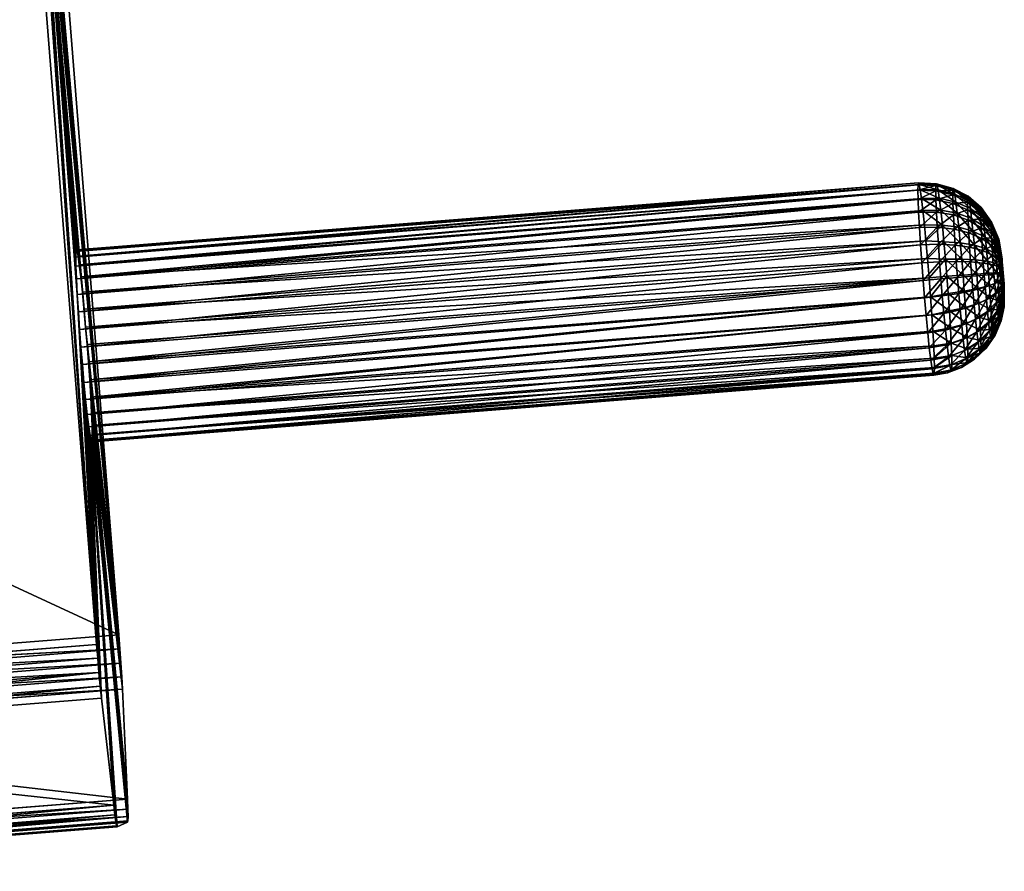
# Model space of a CAD drawing. Header units: centimetres. Extents: x -241 to 151, y -198 to 16.
# Tile 156 of 256: x -34.15 to -32.23, y 2.5 to 4.16. Entities that reach past the tile are written whole.
import ezdxf

# ---------------------------------------------------------------- set-up
doc = ezdxf.new("R2010")
doc.units = ezdxf.units.CM
doc.layers.add('963', color=7, linetype='Continuous', true_color=0xb89be5)

msp = doc.modelspace()

# ---------------------------------------------------------------- meshes
at = {"layer": '963', "color": 254, "true_color": 0xcad1ee}
mesh = msp.add_polyface(dxfattribs=at)
corners = [(-34.7036, 5.3705, -1.1136), (-35.1991, 4.1207, -1.1467), (-34.199, 5.4105, -1.0969), (-35.104, 3.4915, -2.5131), (-34.1555, 5.4292, -2.4561), (-33.9589, 2.9615, -2.4838), (-34.199, 5.4105, -1.0969), (-34.1464, 4.962, -1.6103), (-34.148, 4.9923, -1.6343), (-34.149, 5.0171, -1.6641), (-34.1443, 4.9282, -1.5932), (-34.1493, 5.0349, -1.6976), (-34.149, 5.0454, -1.7324), (-34.216, 5.7312, -1.3492), (-34.1481, 5.049, -1.7666), (-34.1958, 5.7852, -2.0901), (-34.1449, 5.0368, -1.8359), (-34.1468, 5.0464, -1.8008), (-34.1424, 5.0199, -1.8697), (-34.1395, 4.996, -1.9), (-34.1653, 5.5344, -2.411), (-34.1363, 4.9664, -1.9248), (-34.1555, 5.4292, -2.4561), (-34.1331, 4.933, -1.9426), (-34.13, 4.8983, -1.953), (-33.9589, 2.9615, -2.4838), (-34.1272, 4.8642, -1.9566), (-34.1246, 4.8301, -1.9538), (-34.1221, 4.7951, -1.9441), (-34.12, 4.7613, -1.9271), (-34.1184, 4.731, -1.903), (-34.1196, 4.6769, -1.7366), (-34.1183, 4.6743, -1.7708), (-34.1418, 4.8932, -1.5835), (-34.0024, 2.9427, -1.1246), (-34.1392, 4.8591, -1.5808), (-34.1364, 4.825, -1.5843), (-34.1333, 4.7903, -1.5948), (-34.1301, 4.7569, -1.6126), (-34.1269, 4.7273, -1.6373), (-34.124, 4.7034, -1.6676), (-34.1215, 4.6865, -1.7015), (-34.0384, 3.7005, -1.8509), (-34.036, 3.6836, -1.8847), (-34.0403, 3.7101, -1.8158), (-34.0417, 3.7127, -1.7816), (-34.0425, 3.7091, -1.7474), (-34.0429, 3.6986, -1.7126), (-34.0425, 3.6808, -1.6791), (-34.0416, 3.656, -1.6494), (-34.04, 3.6257, -1.6253)]
mesh.append_faces([[corners[k] for k in face] for face in [(0, 1, 2), (3, 4, 5), (6, 7, 8), (9, 6, 8), (6, 10, 7), (11, 6, 9), (12, 13, 11), (14, 15, 12), (16, 15, 17), (18, 15, 16), (19, 20, 18), (21, 22, 19), (23, 22, 21), (24, 22, 23), (24, 25, 22), (26, 25, 24), (27, 25, 26), (28, 25, 27), (29, 25, 28), (30, 25, 29), (31, 25, 32), (6, 33, 10), (34, 33, 6), (34, 35, 33), (34, 36, 35), (34, 37, 36), (34, 38, 37), (34, 39, 38), (34, 40, 39), (34, 41, 40), (41, 25, 31), (41, 42, 43), (41, 44, 42), (41, 45, 44), (41, 46, 45), (41, 47, 46), (41, 48, 47), (41, 49, 48), (41, 50, 49)]], dxfattribs={"color": 254})
mesh = msp.add_polyface(dxfattribs=at)
corners = [(-34.199, 5.4105, -1.0969), (-35.0984, 2.8558, -1.1609), (-34.0024, 2.9427, -1.1246), (-35.104, 3.4915, -2.5131), (-33.9589, 2.9615, -2.4838), (-35.0549, 2.8746, -2.5201), (-33.9568, 2.9342, -2.4816), (-35.0549, 2.8746, -2.5201), (-33.9589, 2.9615, -2.4838), (-35.0548, 2.8743, -2.5201), (-35.053, 2.8453, -2.5175), (-33.9548, 2.9063, -2.4739), (-35.0514, 2.8174, -2.5094), (-33.9532, 2.8793, -2.4603), (-34.0001, 2.9156, -1.1274), (-35.0963, 2.8266, -1.1641), (-33.9977, 2.8878, -1.1358), (-35.0983, 2.8556, -1.1609), (-34.0024, 2.9427, -1.1246), (-34.0354, 3.5569, -1.5986), (-34.0024, 2.9427, -1.1246), (-34.0328, 3.5227, -1.5958), (-34.0236, 3.4206, -1.6276), (-34.0205, 3.391, -1.6523), (-34.0176, 3.3671, -1.6826), (-34.0269, 3.4539, -1.6098), (-34.0151, 3.3501, -1.7165), (-34.0001, 2.9156, -1.1274), (-33.9977, 2.8878, -1.1358), (-33.9951, 2.8613, -1.15), (-33.9926, 2.8376, -1.1697), (-33.9689, 2.6291, -1.3841), (-34.0132, 3.3406, -1.7516), (-33.9666, 2.61, -1.4083), (-33.9417, 2.5955, -2.1259), (-34.0118, 3.3379, -1.7858), (-34.011, 3.3415, -1.82), (-34.0107, 3.3521, -1.8548), (-34.011, 3.3699, -1.8883), (-33.9519, 2.8551, -2.4411), (-34.012, 3.3947, -1.918), (-33.9589, 2.9615, -2.4838), (-33.9568, 2.9342, -2.4816), (-34.03, 3.4887, -1.5993), (-34.0136, 3.425, -1.9421), (-34.0157, 3.4588, -1.9592), (-34.0181, 3.4938, -1.9688), (-34.0208, 3.5279, -1.9716), (-34.0236, 3.562, -1.9681), (-34.1215, 4.6865, -1.7015), (-34.04, 3.6257, -1.6253), (-34.0378, 3.5919, -1.6082)]
mesh.append_faces([[corners[k] for k in face] for face in [(0, 1, 2), (3, 4, 5), (6, 7, 8), (6, 9, 7), (6, 10, 9), (11, 10, 6), (11, 12, 10), (13, 12, 11), (14, 15, 16), (14, 17, 15), (18, 17, 14), (19, 20, 21), (22, 20, 23), (20, 24, 23), (25, 20, 22), (20, 26, 24), (27, 26, 20), (28, 26, 27), (29, 26, 28), (30, 26, 29), (31, 26, 30), (31, 32, 26), (33, 32, 31), (34, 35, 32), (34, 36, 35), (34, 37, 36), (34, 38, 37), (39, 40, 38), (41, 40, 42), (43, 20, 25), (41, 44, 40), (41, 45, 44), (41, 46, 45), (41, 47, 46), (21, 20, 43), (41, 48, 47), (49, 48, 41), (20, 50, 49), (20, 51, 50), (20, 19, 51)]], dxfattribs={"color": 254})
mesh = msp.add_polyface(dxfattribs=at)
corners = [(-32.4743, 4.8046, -1.7164), (-34.1196, 4.6769, -1.7366), (-34.1183, 4.6743, -1.7708), (-32.4757, 4.8073, -1.6822), (-34.1215, 4.6865, -1.7015), (-34.149, 5.0454, -1.7324), (-32.505, 5.1758, -1.678), (-34.1481, 5.049, -1.7666), (-34.1493, 5.0349, -1.6976), (-34.149, 5.0171, -1.6641), (-32.5054, 5.1653, -1.6432), (-34.148, 4.9923, -1.6343), (-32.5051, 5.1474, -1.6097), (-34.1464, 4.962, -1.6103), (-32.5041, 5.1227, -1.5799), (-34.1443, 4.9282, -1.5932), (-32.5025, 5.0924, -1.5559), (-34.1418, 4.8932, -1.5835), (-32.5004, 5.0586, -1.5388), (-34.1392, 4.8591, -1.5808), (-32.4979, 5.0235, -1.5291), (-34.1364, 4.825, -1.5843), (-32.4953, 4.9894, -1.5264), (-34.1333, 4.7903, -1.5948), (-32.4925, 4.9553, -1.5299), (-34.1301, 4.7569, -1.6126), (-32.4894, 4.9206, -1.5404), (-34.1269, 4.7273, -1.6373), (-32.4861, 4.8873, -1.5582), (-34.124, 4.7034, -1.6676), (-32.483, 4.8577, -1.5829), (-32.4801, 4.8337, -1.6132), (-34.1174, 4.6779, -1.8049), (-32.4743, 4.8046, -1.7164), (-34.1183, 4.6743, -1.7708), (-32.5029, 5.1767, -1.7464), (-34.1468, 5.0464, -1.8008), (-34.1481, 5.049, -1.7666), (-32.5009, 5.1672, -1.7815), (-34.1449, 5.0368, -1.8359), (-32.4985, 5.1503, -1.8153), (-34.1424, 5.0199, -1.8697), (-32.4956, 5.1263, -1.8456), (-34.1395, 4.996, -1.9), (-32.4924, 5.0967, -1.8704), (-34.1363, 4.9664, -1.9248), (-32.4892, 5.0634, -1.8882), (-34.1331, 4.933, -1.9426), (-32.4861, 5.0286, -1.8986), (-34.13, 4.8983, -1.953), (-32.4833, 4.9946, -1.9022), (-34.1272, 4.8642, -1.9566), (-32.4806, 4.9604, -1.8994), (-34.1246, 4.8301, -1.9538), (-32.4782, 4.9254, -1.8897), (-34.1221, 4.7951, -1.9441), (-32.4761, 4.8916, -1.8727), (-34.12, 4.7613, -1.9271), (-32.4745, 4.8613, -1.8486), (-34.1184, 4.731, -1.903), (-32.4735, 4.8366, -1.8188), (-34.1174, 4.7062, -1.8733), (-32.4735, 4.8082, -1.7505), (-34.1171, 4.6884, -1.8398), (-34.1174, 4.7062, -1.8733), (-33.9589, 2.9615, -2.4838), (-34.1184, 4.731, -1.903), (-34.1171, 4.6884, -1.8398), (-34.1174, 4.6779, -1.8049), (-34.1183, 4.6743, -1.7708), (-34.1215, 4.6865, -1.7015), (-34.0267, 3.5967, -1.9576), (-34.0236, 3.562, -1.9681), (-34.0299, 3.63, -1.9398), (-34.0331, 3.6597, -1.9151), (-34.036, 3.6836, -1.8847)]
mesh.append_faces([[corners[k] for k in face] for face in [(0, 1, 2), (3, 4, 1), (5, 6, 7), (8, 6, 5), (9, 10, 8), (11, 12, 9), (13, 14, 11), (15, 16, 13), (17, 18, 15), (19, 20, 17), (21, 22, 19), (23, 24, 21), (25, 26, 23), (27, 28, 25), (29, 30, 27), (4, 31, 29), (32, 33, 34), (35, 36, 37), (38, 39, 36), (40, 41, 39), (42, 43, 41), (44, 45, 43), (46, 47, 45), (48, 49, 47), (50, 51, 49), (52, 53, 51), (54, 55, 53), (56, 57, 55), (58, 59, 57), (60, 61, 59), (62, 32, 63), (64, 65, 66), (67, 65, 64), (68, 65, 67), (69, 65, 68), (70, 71, 72), (70, 73, 71), (70, 74, 73), (70, 75, 74)]], dxfattribs={"color": 254})
mesh = msp.add_polyface(dxfattribs=at)
corners = [(-35.29, 2.8954, -2.4925), (-35.0549, 2.8746, -2.5201), (-35.0548, 2.8743, -2.5201), (-35.104, 3.4915, -2.5131), (-35.7302, 3.4922, -2.473), (-35.5215, 2.9335, -2.4641), (-35.751, 2.9834, -2.4352), (-35.4227, 3.4749, -2.4936), (-35.4751, 4.1138, -2.4934), (-35.0984, 2.8558, -1.1609), (-35.2534, 2.8626, -1.1842), (-35.0983, 2.8556, -1.1609), (-35.1991, 4.1207, -1.1467), (-35.3059, 3.4936, -1.1729), (-35.5912, 4.126, -1.1926), (-35.4077, 2.8777, -1.2077), (-35.5154, 4.1289, -1.1834), (-35.5606, 2.8994, -1.2313), (-35.6672, 4.1214, -1.2019), (-35.7422, 4.1153, -1.2112), (-35.7603, 3.4845, -1.2318), (-35.0514, 2.8174, -2.5094), (-35.3571, 2.8775, -2.4809), (-35.053, 2.8453, -2.5175), (-35.3605, 2.8514, -2.4719), (-35.29, 2.8954, -2.4925), (-35.0548, 2.8743, -2.5201), (-35.6735, 2.8745, -2.405), (-35.683, 2.8944, -2.4179), (-35.3629, 2.8273, -2.4583), (-35.5215, 2.9335, -2.4641), (-35.6743, 2.94, -2.4406), (-35.751, 2.9834, -2.4352), (-35.6791, 2.9163, -2.4312), (-35.2534, 2.8626, -1.1842), (-35.0963, 2.8266, -1.1641), (-35.0983, 2.8556, -1.1609), (-35.4077, 2.8777, -1.2077), (-35.3958, 2.8488, -1.2097), (-35.7086, 2.9, -1.2582), (-35.5606, 2.8994, -1.2313), (-35.7126, 2.9264, -1.2549), (-35.7122, 2.8759, -1.2672), (-35.3978, 2.8224, -1.2189), (-35.7148, 2.8536, -1.2801), (-35.0983, 2.8556, -1.1609), (-34.0024, 2.9427, -1.1246), (-35.0984, 2.8558, -1.1609)]
mesh.append_faces([[corners[k] for k in face] for face in [(0, 1, 2), (0, 3, 1), (4, 5, 6), (7, 5, 4), (7, 0, 5), (7, 3, 0), (8, 3, 7), (4, 8, 7), (9, 10, 11), (12, 10, 9), (13, 10, 12), (14, 15, 16), (13, 16, 15), (10, 13, 15), (15, 14, 17), (14, 18, 17), (18, 19, 17), (19, 20, 17), (21, 22, 23), (21, 24, 22), (23, 25, 26), (27, 28, 29), (22, 25, 23), (22, 30, 25), (31, 30, 22), (31, 32, 30), (29, 33, 24), (33, 29, 28), (24, 31, 22), (31, 24, 33), (34, 35, 36), (37, 35, 34), (37, 38, 35), (37, 39, 38), (40, 39, 37), (41, 39, 40), (38, 42, 43), (42, 38, 39), (44, 43, 42), (45, 46, 47)]], dxfattribs={"color": 254})
mesh = msp.add_polyface(dxfattribs=at)
corners = [(-33.9417, 2.5955, -2.1259), (-34.0132, 3.3406, -1.7516), (-33.9621, 2.5868, -1.4906), (-33.941, 2.5984, -2.1532), (-34.011, 3.3699, -1.8883), (-33.9408, 2.6068, -2.181), (-33.941, 2.621, -2.2077), (-33.9418, 2.6408, -2.2315), (-33.9519, 2.8551, -2.4411), (-33.9532, 2.8793, -2.4603), (-34.012, 3.3947, -1.918), (-33.9548, 2.9063, -2.4739), (-33.9568, 2.9342, -2.4816), (-34.0425, 3.7091, -1.7474), (-32.3977, 3.8431, -1.7272), (-34.0417, 3.7127, -1.7816), (-32.3679, 3.4683, -1.7314), (-34.0132, 3.3406, -1.7516), (-34.0118, 3.3379, -1.7858), (-32.3712, 3.4805, -1.6621), (-34.0151, 3.3501, -1.7165), (-32.3736, 3.4974, -1.6282), (-34.0176, 3.3671, -1.6826), (-32.3765, 3.5213, -1.5979), (-34.0205, 3.391, -1.6523), (-32.3797, 3.551, -1.5732), (-34.0236, 3.4206, -1.6276), (-32.3829, 3.5843, -1.5554), (-34.0269, 3.4539, -1.6098), (-32.386, 3.619, -1.5449), (-34.03, 3.4887, -1.5993), (-32.3888, 3.6531, -1.5414), (-34.0328, 3.5227, -1.5958), (-32.3914, 3.6872, -1.5442), (-34.0354, 3.5569, -1.5986), (-32.3939, 3.7222, -1.5538), (-34.0378, 3.5919, -1.6082), (-32.396, 3.7561, -1.5709), (-34.04, 3.6257, -1.6253), (-32.3976, 3.7864, -1.5949), (-34.0416, 3.656, -1.6494), (-32.3986, 3.8111, -1.6247), (-34.0425, 3.6808, -1.6791), (-32.3989, 3.829, -1.6582), (-34.0429, 3.6986, -1.7126), (-32.3986, 3.8395, -1.693), (-32.3977, 3.8431, -1.7272), (-34.0403, 3.7101, -1.8158), (-34.0417, 3.7127, -1.7816), (-34.011, 3.3415, -1.82), (-32.3679, 3.4683, -1.7314), (-34.0118, 3.3379, -1.7858), (-34.012, 3.3947, -1.918), (-32.3671, 3.5015, -1.8357), (-34.011, 3.3699, -1.8883), (-34.0136, 3.425, -1.9421), (-32.368, 3.5256, -1.8642), (-34.0157, 3.4588, -1.9592), (-32.3715, 3.5857, -1.9034), (-34.0181, 3.4938, -1.9688), (-32.374, 3.6209, -1.9138), (-34.0208, 3.5279, -1.9716), (-32.3768, 3.6583, -1.9172), (-34.0236, 3.562, -1.9681), (-34.0267, 3.5967, -1.9576), (-32.3799, 3.6955, -1.913), (-34.0299, 3.63, -1.9398), (-32.383, 3.7305, -1.9018), (-34.0331, 3.6597, -1.9151), (-32.3861, 3.7616, -1.8846), (-34.036, 3.6836, -1.8847), (-32.3919, 3.8128, -1.8322), (-34.0384, 3.7005, -1.8509), (-32.3943, 3.83, -1.7987), (-32.3963, 3.8401, -1.763)]
mesh.append_faces([[corners[k] for k in face] for face in [(0, 1, 2), (3, 4, 0), (5, 4, 3), (6, 4, 5), (7, 4, 6), (8, 4, 7), (9, 10, 8), (11, 10, 9), (12, 10, 11), (13, 14, 15), (16, 17, 18), (19, 20, 17), (21, 22, 20), (23, 24, 22), (25, 26, 24), (27, 28, 26), (29, 30, 28), (31, 32, 30), (33, 34, 32), (35, 36, 34), (37, 38, 36), (39, 40, 38), (41, 42, 40), (43, 44, 42), (45, 13, 44), (46, 47, 48), (49, 50, 51), (52, 53, 54), (55, 56, 52), (57, 58, 55), (59, 60, 57), (61, 62, 59), (63, 62, 61), (64, 65, 63), (66, 67, 64), (68, 69, 66), (70, 71, 68), (72, 73, 70), (47, 74, 72)]], dxfattribs={"color": 254})
mesh = msp.add_polyface(dxfattribs=at)
corners = [(-32.3986, 3.8395, -1.693), (-32.3627, 3.8417, -1.7261), (-32.3977, 3.8431, -1.7272), (-32.3626, 3.7863, -1.5967), (-32.3976, 3.7864, -1.5949), (-32.396, 3.7561, -1.5709), (-32.3635, 3.8105, -1.6258), (-32.3986, 3.8111, -1.6247), (-32.3638, 3.8279, -1.6586), (-32.3989, 3.829, -1.6582), (-32.3635, 3.8382, -1.6927), (-32.3692, 3.4709, -1.6972), (-34.0132, 3.3406, -1.7516), (-32.3679, 3.4683, -1.7314), (-32.3712, 3.4805, -1.6621), (-32.3736, 3.4974, -1.6282), (-34.0151, 3.3501, -1.7165), (-32.3765, 3.5213, -1.5979), (-34.0176, 3.3671, -1.6826), (-32.3797, 3.551, -1.5732), (-34.0205, 3.391, -1.6523), (-32.3829, 3.5843, -1.5554), (-34.0236, 3.4206, -1.6276), (-32.386, 3.619, -1.5449), (-34.0269, 3.4539, -1.6098), (-32.3888, 3.6531, -1.5414), (-34.03, 3.4887, -1.5993), (-32.3914, 3.6872, -1.5442), (-34.0328, 3.5227, -1.5958), (-32.3939, 3.7222, -1.5538), (-34.0354, 3.5569, -1.5986), (-32.396, 3.7561, -1.5709), (-34.0378, 3.5919, -1.6082), (-32.3976, 3.7864, -1.5949), (-34.04, 3.6257, -1.6253), (-32.3986, 3.8111, -1.6247), (-34.0416, 3.656, -1.6494), (-32.3989, 3.829, -1.6582), (-34.0425, 3.6808, -1.6791), (-32.3986, 3.8395, -1.693), (-34.0429, 3.6986, -1.7126), (-32.3977, 3.8431, -1.7272), (-34.0425, 3.7091, -1.7474), (-34.011, 3.3415, -1.82), (-32.367, 3.4722, -1.7672), (-32.3679, 3.4683, -1.7314), (-34.0107, 3.3521, -1.8548), (-32.3667, 3.4833, -1.8026), (-34.011, 3.3699, -1.8883), (-32.3671, 3.5015, -1.8357), (-34.012, 3.3947, -1.918), (-32.368, 3.5256, -1.8642), (-34.0136, 3.425, -1.9421), (-32.3695, 3.5541, -1.8869), (-32.3715, 3.5857, -1.9034), (-34.0157, 3.4588, -1.9592), (-32.374, 3.6209, -1.9138), (-34.0181, 3.4938, -1.9688), (-32.3768, 3.6583, -1.9172), (-34.0236, 3.562, -1.9681), (-32.3799, 3.6955, -1.913), (-34.0267, 3.5967, -1.9576), (-32.383, 3.7305, -1.9018), (-34.0299, 3.63, -1.9398), (-32.3861, 3.7616, -1.8846), (-34.0331, 3.6597, -1.9151), (-32.3891, 3.7894, -1.8613), (-32.3919, 3.8128, -1.8322), (-34.036, 3.6836, -1.8847), (-32.3943, 3.83, -1.7987), (-34.0384, 3.7005, -1.8509), (-32.3963, 3.8401, -1.763), (-34.0403, 3.7101, -1.8158), (-32.3977, 3.8431, -1.7272), (-32.3627, 3.8417, -1.7261), (-32.3963, 3.8401, -1.763), (-32.3977, 3.8431, -1.7272)]
mesh.append_faces([[corners[k] for k in face] for face in [(0, 1, 2), (3, 4, 5), (6, 7, 4), (8, 9, 7), (10, 0, 9), (11, 12, 13), (14, 12, 11), (15, 16, 14), (17, 18, 15), (19, 20, 17), (21, 22, 19), (23, 24, 21), (25, 26, 23), (27, 28, 25), (29, 30, 27), (31, 32, 29), (33, 34, 31), (35, 36, 33), (37, 38, 35), (39, 40, 37), (41, 42, 39), (43, 44, 45), (46, 44, 43), (46, 47, 44), (48, 47, 46), (48, 49, 47), (50, 51, 49), (52, 53, 51), (52, 54, 53), (55, 56, 54), (57, 58, 56), (59, 60, 58), (61, 62, 60), (63, 64, 62), (65, 66, 64), (65, 67, 66), (68, 69, 67), (70, 71, 69), (72, 73, 71), (74, 75, 76)]], dxfattribs={"color": 254})
mesh = msp.add_polyface(dxfattribs=at)
corners = [(-32.3635, 3.8105, -1.6258), (-32.3976, 3.7864, -1.5949), (-32.3626, 3.7863, -1.5967), (-32.3638, 3.8279, -1.6586), (-32.3986, 3.8111, -1.6247), (-32.3635, 3.8382, -1.6927), (-32.3989, 3.829, -1.6582), (-32.3627, 3.8417, -1.7261), (-32.3986, 3.8395, -1.693), (-32.3305, 3.8293, -1.6939), (-32.3298, 3.8326, -1.7251), (-32.3017, 3.8142, -1.6964), (-32.301, 3.8172, -1.7244), (-32.3305, 3.8033, -1.6313), (-32.3308, 3.8197, -1.6619), (-32.3296, 3.7807, -1.604), (-32.3017, 3.7909, -1.6402), (-32.3019, 3.8056, -1.6677), (-32.3285, 3.8302, -1.7565), (-32.301, 3.8172, -1.7244), (-32.2999, 3.815, -1.7526), (-32.3298, 3.8326, -1.7251), (-32.3614, 3.8391, -1.7596), (-32.3627, 3.8417, -1.7261), (-32.3963, 3.8401, -1.763), (-32.3595, 3.8298, -1.7939), (-32.3943, 3.83, -1.7987), (-32.3571, 3.8132, -1.827), (-32.3919, 3.8128, -1.8322), (-32.3542, 3.7898, -1.8566), (-32.3891, 3.7894, -1.8613), (-32.3268, 3.8214, -1.7886), (-32.2983, 3.8071, -1.7814), (-32.3245, 3.8059, -1.8196), (-32.3219, 3.784, -1.8474), (-32.2963, 3.7932, -1.8092), (-32.2939, 3.7736, -1.8341)]
mesh.append_faces([[corners[k] for k in face] for face in [(0, 1, 2), (3, 4, 0), (5, 6, 3), (5, 7, 8), (9, 7, 5), (9, 10, 7), (11, 10, 9), (11, 12, 10), (2, 13, 0), (0, 14, 3), (14, 0, 13), (15, 16, 13), (13, 17, 14), (17, 13, 16), (3, 9, 5), (9, 3, 14), (14, 11, 9), (11, 14, 17), (18, 19, 20), (18, 21, 19), (22, 21, 18), (22, 23, 21), (22, 24, 23), (25, 24, 22), (25, 26, 24), (27, 26, 25), (27, 28, 26), (29, 28, 27), (29, 30, 28), (22, 31, 25), (31, 22, 18), (18, 32, 31), (32, 18, 20), (25, 33, 27), (33, 25, 31), (27, 34, 29), (34, 27, 33), (31, 35, 33), (35, 31, 32), (36, 33, 35)]], dxfattribs={"color": 254})
mesh = msp.add_polyface(dxfattribs=at)
corners = [(-32.3017, 3.8142, -1.6964), (-32.2755, 3.7951, -1.7239), (-32.301, 3.8172, -1.7244), (-32.2761, 3.7926, -1.7002), (-32.2555, 3.7649, -1.7054), (-32.2551, 3.7668, -1.7237), (-32.2419, 3.733, -1.7115), (-32.2996, 3.7456, -1.596), (-32.2755, 3.7557, -1.6321), (-32.3009, 3.7705, -1.6158), (-32.2761, 3.7729, -1.6528), (-32.3017, 3.7909, -1.6402), (-32.2763, 3.7853, -1.676), (-32.3019, 3.8056, -1.6677), (-32.2555, 3.7497, -1.6688), (-32.255, 3.7364, -1.6528), (-32.2557, 3.7593, -1.6867), (-32.242, 3.7293, -1.699), (-32.2755, 3.7951, -1.7239), (-32.2999, 3.815, -1.7526), (-32.301, 3.8172, -1.7244), (-32.2543, 3.7654, -1.742), (-32.2551, 3.7668, -1.7237), (-32.2416, 3.7343, -1.7237), (-32.2746, 3.7932, -1.7477), (-32.2733, 3.7866, -1.772), (-32.2983, 3.8071, -1.7814), (-32.2716, 3.7749, -1.7955), (-32.2963, 3.7932, -1.8092), (-32.2696, 3.7583, -1.8166), (-32.2939, 3.7736, -1.8341), (-32.2533, 3.7603, -1.7608), (-32.2404, 3.7299, -1.7485), (-32.252, 3.7512, -1.7789), (-32.2504, 3.7384, -1.7952), (-32.2674, 3.7377, -1.8338), (-32.2913, 3.7492, -1.8545)]
mesh.append_faces([[corners[k] for k in face] for face in [(0, 1, 2), (3, 1, 0), (4, 1, 3), (4, 5, 1), (6, 5, 4), (7, 8, 9), (9, 10, 11), (10, 9, 8), (11, 12, 13), (12, 11, 10), (13, 3, 0), (3, 13, 12), (8, 14, 10), (14, 8, 15), (10, 16, 12), (16, 10, 14), (14, 17, 16), (12, 4, 3), (4, 12, 16), (16, 6, 4), (18, 19, 20), (21, 22, 23), (24, 22, 21), (24, 18, 22), (19, 18, 24), (19, 25, 26), (25, 19, 24), (26, 27, 28), (27, 26, 25), (28, 29, 30), (29, 28, 27), (24, 31, 25), (31, 24, 21), (21, 32, 31), (25, 33, 27), (33, 25, 31), (27, 34, 29), (34, 27, 33), (30, 35, 36), (35, 30, 29)]], dxfattribs={"color": 254})
mesh = msp.add_polyface(dxfattribs=at)
corners = [(-32.3589, 3.7235, -1.5565), (-32.3914, 3.6872, -1.5442), (-32.3565, 3.6893, -1.5471), (-32.3939, 3.7222, -1.5538), (-32.361, 3.7566, -1.5732), (-32.396, 3.7561, -1.5709), (-32.3626, 3.7863, -1.5967), (-32.3262, 3.7219, -1.5663), (-32.324, 3.6899, -1.5575), (-32.3216, 3.6586, -1.555), (-32.2958, 3.6891, -1.574), (-32.2978, 3.7179, -1.582), (-32.3282, 3.7529, -1.582), (-32.3296, 3.7807, -1.604), (-32.2996, 3.7456, -1.596), (-32.3009, 3.7705, -1.6158), (-32.3305, 3.8033, -1.6313), (-32.3017, 3.7909, -1.6402), (-32.3511, 3.7609, -1.8808), (-32.3891, 3.7894, -1.8613), (-32.3542, 3.7898, -1.8566), (-32.3861, 3.7616, -1.8846), (-32.383, 3.7305, -1.9018), (-32.348, 3.7283, -1.8983), (-32.3799, 3.6955, -1.913), (-32.345, 3.6943, -1.9085), (-32.3768, 3.6583, -1.9172), (-32.3245, 3.8059, -1.8196), (-32.2939, 3.7736, -1.8341), (-32.3219, 3.784, -1.8474), (-32.319, 3.7569, -1.8701), (-32.316, 3.7264, -1.8864), (-32.2913, 3.7492, -1.8545), (-32.2886, 3.7218, -1.8691), (-32.3132, 3.6945, -1.896), (-32.3106, 3.6633, -1.8992), (-32.2861, 3.6933, -1.8777)]
mesh.append_faces([[corners[k] for k in face] for face in [(0, 1, 2), (0, 3, 1), (4, 3, 0), (4, 5, 3), (6, 5, 4), (2, 7, 0), (7, 2, 8), (9, 10, 8), (8, 11, 7), (11, 8, 10), (0, 12, 4), (12, 0, 7), (4, 13, 6), (13, 4, 12), (7, 14, 12), (14, 7, 11), (12, 15, 13), (15, 12, 14), (16, 6, 13), (17, 13, 15), (18, 19, 20), (18, 21, 19), (18, 22, 21), (23, 22, 18), (23, 24, 22), (25, 24, 23), (25, 26, 24), (27, 28, 29), (20, 30, 18), (30, 20, 29), (18, 31, 23), (31, 18, 30), (29, 32, 30), (32, 29, 28), (30, 33, 31), (23, 34, 25), (34, 23, 31), (35, 25, 34), (31, 36, 34)]], dxfattribs={"color": 254})
mesh = msp.add_polyface(dxfattribs=at)
corners = [(-32.2551, 3.7668, -1.7237), (-32.2419, 3.733, -1.7115), (-32.2416, 3.7343, -1.7237), (-32.2364, 3.7054, -1.7239), (-32.2366, 3.7047, -1.717), (-32.2366, 3.7026, -1.71), (-32.242, 3.7293, -1.699), (-32.2419, 3.7229, -1.687), (-32.2366, 3.6989, -1.7032), (-32.2978, 3.7179, -1.582), (-32.2743, 3.7347, -1.6154), (-32.2996, 3.7456, -1.596), (-32.2729, 3.7112, -1.6036), (-32.2755, 3.7557, -1.6321), (-32.2541, 3.7202, -1.6399), (-32.255, 3.7364, -1.6528), (-32.2415, 3.714, -1.6764), (-32.2555, 3.7497, -1.6688), (-32.2557, 3.7593, -1.6867), (-32.2395, 3.7239, -1.7606), (-32.2352, 3.6993, -1.7451), (-32.2385, 3.7153, -1.7714), (-32.2404, 3.7299, -1.7485), (-32.2357, 3.7028, -1.7384), (-32.2361, 3.7048, -1.7312), (-32.2411, 3.7334, -1.7359), (-32.2364, 3.7054, -1.7239), (-32.2416, 3.7343, -1.7237), (-32.2543, 3.7654, -1.742), (-32.2533, 3.7603, -1.7608), (-32.252, 3.7512, -1.7789), (-32.2504, 3.7384, -1.7952), (-32.2886, 3.7218, -1.8691), (-32.319, 3.7569, -1.8701), (-32.2913, 3.7492, -1.8545), (-32.2651, 3.7146, -1.8461), (-32.2674, 3.7377, -1.8338), (-32.2861, 3.6933, -1.8777), (-32.316, 3.7264, -1.8864), (-32.2696, 3.7583, -1.8166), (-32.2487, 3.7225, -1.8084), (-32.2374, 3.7047, -1.7803), (-32.247, 3.7047, -1.818)]
mesh.append_faces([[corners[k] for k in face] for face in [(0, 1, 2), (1, 3, 2), (1, 4, 3), (1, 5, 4), (6, 5, 1), (7, 8, 6), (9, 10, 11), (10, 9, 12), (13, 11, 10), (12, 14, 10), (10, 15, 13), (15, 10, 14), (14, 16, 15), (15, 7, 17), (7, 15, 16), (6, 17, 7), (1, 18, 6), (19, 20, 21), (22, 23, 19), (22, 24, 23), (25, 24, 22), (25, 26, 24), (25, 27, 26), (28, 27, 25), (22, 28, 25), (29, 19, 30), (19, 29, 22), (30, 21, 31), (21, 30, 19), (32, 33, 34), (34, 35, 32), (35, 34, 36), (37, 38, 32), (39, 40, 36), (40, 39, 31), (31, 41, 40), (41, 31, 21), (36, 42, 35), (42, 36, 40)]], dxfattribs={"color": 254})
mesh = msp.add_polyface(dxfattribs=at)
corners = [(-32.242, 3.7293, -1.699), (-32.2366, 3.6989, -1.7032), (-32.2366, 3.7026, -1.71), (-32.2419, 3.7229, -1.687), (-32.2364, 3.6939, -1.6972), (-32.2415, 3.714, -1.6764), (-32.241, 3.7032, -1.6678), (-32.236, 3.6878, -1.6923), (-32.2402, 3.6911, -1.6617), (-32.2356, 3.681, -1.6889), (-32.2488, 3.6468, -1.626), (-32.2384, 3.6664, -1.6573), (-32.2503, 3.6651, -1.6241), (-32.2936, 3.661, -1.5717), (-32.2712, 3.6869, -1.5969), (-32.2958, 3.6891, -1.574), (-32.2694, 3.6632, -1.595), (-32.2729, 3.7112, -1.6036), (-32.2978, 3.7179, -1.582), (-32.2517, 3.6833, -1.6256), (-32.2393, 3.6786, -1.6582), (-32.253, 3.7021, -1.6308), (-32.2541, 3.7202, -1.6399), (-32.2886, 3.7218, -1.8691), (-32.263, 3.6904, -1.8534), (-32.2861, 3.6933, -1.8777), (-32.2651, 3.7146, -1.8461), (-32.2838, 3.6653, -1.8806), (-32.3132, 3.6945, -1.896), (-32.261, 3.6668, -1.8558), (-32.2487, 3.7225, -1.8084), (-32.2362, 3.6928, -1.7866), (-32.247, 3.7047, -1.818), (-32.2374, 3.7047, -1.7803), (-32.2453, 3.6861, -1.8236), (-32.2351, 3.6804, -1.7904), (-32.2438, 3.6678, -1.8255), (-32.2341, 3.6682, -1.7916), (-32.2592, 3.6431, -1.8539), (-32.2424, 3.6495, -1.824), (-32.2332, 3.656, -1.7906)]
mesh.append_faces([[corners[k] for k in face] for face in [(0, 1, 2), (3, 4, 1), (5, 4, 3), (6, 7, 5), (8, 9, 6), (10, 11, 12), (13, 14, 15), (14, 13, 16), (15, 17, 18), (17, 15, 14), (16, 19, 14), (19, 16, 12), (12, 20, 19), (20, 12, 11), (14, 21, 17), (21, 14, 19), (19, 8, 21), (8, 19, 20), (22, 17, 21), (21, 6, 22), (6, 21, 8), (5, 22, 6), (23, 24, 25), (24, 23, 26), (27, 28, 25), (25, 29, 27), (29, 25, 24), (30, 31, 32), (31, 30, 33), (26, 34, 24), (34, 26, 32), (32, 35, 34), (35, 32, 31), (24, 36, 29), (36, 24, 34), (34, 37, 36), (38, 27, 29), (39, 29, 36), (36, 40, 39)]], dxfattribs={"color": 254})
mesh = msp.add_polyface(dxfattribs=at)
corners = [(-32.2415, 3.714, -1.6764), (-32.236, 3.6878, -1.6923), (-32.2364, 3.6939, -1.6972), (-32.241, 3.7032, -1.6678), (-32.2356, 3.681, -1.6889), (-32.2402, 3.6911, -1.6617), (-32.2351, 3.6739, -1.6869), (-32.2393, 3.6786, -1.6582), (-32.2346, 3.667, -1.6864), (-32.2384, 3.6664, -1.6573), (-32.234, 3.6601, -1.6871), (-32.2374, 3.6542, -1.6585), (-32.2334, 3.6531, -1.6892), (-32.2346, 3.667, -1.6864), (-32.234, 3.6601, -1.6871), (-32.2322, 3.668, -1.7623), (-32.2316, 3.6605, -1.7616), (-32.2328, 3.6756, -1.7615), (-32.2334, 3.6826, -1.7592), (-32.234, 3.6889, -1.7557), (-32.2346, 3.6946, -1.751), (-32.2352, 3.6993, -1.7451), (-32.2357, 3.7028, -1.7384), (-32.2361, 3.7048, -1.7312), (-32.2364, 3.7054, -1.7239), (-32.2366, 3.7047, -1.717), (-32.2366, 3.7026, -1.71), (-32.2366, 3.6989, -1.7032), (-32.2364, 3.6939, -1.6972), (-32.236, 3.6878, -1.6923), (-32.2356, 3.681, -1.6889), (-32.2351, 3.6739, -1.6869), (-32.2332, 3.656, -1.7906), (-32.2322, 3.668, -1.7623), (-32.2316, 3.6605, -1.7616), (-32.2341, 3.6682, -1.7916), (-32.2328, 3.6756, -1.7615), (-32.2351, 3.6804, -1.7904), (-32.2362, 3.6928, -1.7866), (-32.2334, 3.6826, -1.7592), (-32.2374, 3.7047, -1.7803), (-32.234, 3.6889, -1.7557), (-32.2385, 3.7153, -1.7714), (-32.2346, 3.6946, -1.751), (-32.2352, 3.6993, -1.7451), (-32.2395, 3.7239, -1.7606), (-32.2357, 3.7028, -1.7384), (-32.2453, 3.6861, -1.8236), (-32.2438, 3.6678, -1.8255)]
mesh.append_faces([[corners[k] for k in face] for face in [(0, 1, 2), (3, 4, 1), (5, 6, 4), (7, 6, 5), (7, 8, 6), (9, 8, 7), (9, 10, 8), (11, 10, 9), (12, 13, 14), (15, 12, 16), (17, 12, 15), (18, 12, 17), (19, 12, 18), (20, 12, 19), (21, 12, 20), (22, 12, 21), (23, 12, 22), (24, 12, 23), (25, 12, 24), (26, 12, 25), (27, 12, 26), (28, 12, 27), (29, 12, 28), (30, 12, 29), (31, 12, 30), (13, 12, 31), (32, 33, 34), (35, 33, 32), (35, 36, 33), (37, 36, 35), (38, 36, 37), (38, 39, 36), (40, 39, 38), (40, 41, 39), (42, 41, 40), (42, 43, 41), (42, 44, 43), (45, 46, 44), (35, 47, 37), (32, 48, 35)]], dxfattribs={"color": 254})
mesh = msp.add_polyface(dxfattribs=at)
corners = [(-32.3482, 3.5886, -1.558), (-32.3797, 3.551, -1.5732), (-32.345, 3.556, -1.5754), (-32.3829, 3.5843, -1.5554), (-32.3512, 3.6226, -1.5478), (-32.386, 3.619, -1.5449), (-32.354, 3.6559, -1.5444), (-32.3888, 3.6531, -1.5414), (-32.3565, 3.6893, -1.5471), (-32.3914, 3.6872, -1.5442), (-32.3419, 3.527, -1.5996), (-32.3132, 3.565, -1.5841), (-32.3162, 3.5956, -1.5678), (-32.3103, 3.5379, -1.6067), (-32.2861, 3.5771, -1.5979), (-32.2888, 3.6045, -1.5832), (-32.319, 3.6274, -1.5582), (-32.3216, 3.6586, -1.555), (-32.2913, 3.633, -1.5746), (-32.2936, 3.661, -1.5717), (-32.324, 3.6899, -1.5575), (-32.2958, 3.6891, -1.574), (-32.3422, 3.661, -1.9119), (-32.3768, 3.6583, -1.9172), (-32.345, 3.6943, -1.9085), (-32.374, 3.6209, -1.9138), (-32.3396, 3.6276, -1.9092), (-32.3372, 3.5933, -1.8998), (-32.3715, 3.5857, -1.9034), (-32.3352, 3.5602, -1.8831), (-32.3695, 3.5541, -1.8869), (-32.3336, 3.5306, -1.8595), (-32.3106, 3.6633, -1.8992), (-32.3132, 3.6945, -1.896), (-32.2838, 3.6653, -1.8806), (-32.3082, 3.6321, -1.8967), (-32.3059, 3.6, -1.8878), (-32.304, 3.569, -1.8722), (-32.3025, 3.5413, -1.8501)]
mesh.append_faces([[corners[k] for k in face] for face in [(0, 1, 2), (0, 3, 1), (4, 3, 0), (4, 5, 3), (6, 5, 4), (6, 7, 5), (8, 7, 6), (8, 9, 7), (10, 11, 2), (2, 12, 0), (12, 2, 11), (13, 14, 11), (11, 15, 12), (0, 16, 4), (16, 0, 12), (4, 17, 6), (17, 4, 16), (12, 18, 16), (16, 19, 17), (19, 16, 18), (6, 20, 8), (20, 6, 17), (21, 17, 19), (22, 23, 24), (22, 25, 23), (26, 25, 22), (27, 25, 26), (27, 28, 25), (29, 28, 27), (29, 30, 28), (31, 30, 29), (24, 32, 22), (33, 34, 32), (22, 35, 26), (35, 22, 32), (26, 36, 27), (36, 26, 35), (27, 37, 29), (37, 27, 36), (38, 29, 37)]], dxfattribs={"color": 254})
mesh = msp.add_polyface(dxfattribs=at)
corners = [(-32.2374, 3.6542, -1.6585), (-32.2334, 3.6531, -1.6892), (-32.234, 3.6601, -1.6871), (-32.2363, 3.6418, -1.6623), (-32.234, 3.6193, -1.6775), (-32.2421, 3.5817, -1.6707), (-32.2329, 3.6107, -1.6883), (-32.2913, 3.633, -1.5746), (-32.3162, 3.5956, -1.5678), (-32.2888, 3.6045, -1.5832), (-32.2674, 3.6396, -1.5974), (-32.2652, 3.6154, -1.6047), (-32.2694, 3.6632, -1.595), (-32.2936, 3.661, -1.5717), (-32.2437, 3.5945, -1.6544), (-32.2351, 3.6299, -1.6686), (-32.2454, 3.6103, -1.6412), (-32.263, 3.5923, -1.617), (-32.2471, 3.6282, -1.6316), (-32.2488, 3.6468, -1.626), (-32.2503, 3.6651, -1.6241), (-32.2384, 3.6664, -1.6573), (-32.3106, 3.6633, -1.8992), (-32.2816, 3.6372, -1.8783), (-32.3082, 3.6321, -1.8967), (-32.2838, 3.6653, -1.8806), (-32.2592, 3.6431, -1.8539), (-32.2796, 3.6084, -1.8704), (-32.3059, 3.6, -1.8878), (-32.2575, 3.6188, -1.8472), (-32.256, 3.5953, -1.8354), (-32.261, 3.6668, -1.8558), (-32.2424, 3.6495, -1.824), (-32.2411, 3.6308, -1.8188), (-32.2323, 3.6435, -1.7872), (-32.2332, 3.656, -1.7906), (-32.24, 3.6127, -1.8097), (-32.2315, 3.6314, -1.7811), (-32.2309, 3.6206, -1.7725), (-32.2391, 3.5964, -1.7968)]
mesh.append_faces([[corners[k] for k in face] for face in [(0, 1, 2), (3, 1, 0), (4, 5, 6), (7, 8, 9), (9, 10, 7), (10, 9, 11), (7, 12, 13), (12, 7, 10), (14, 15, 16), (15, 14, 4), (17, 18, 11), (18, 17, 16), (16, 3, 18), (3, 16, 15), (11, 19, 10), (19, 11, 18), (18, 0, 19), (0, 18, 3), (10, 20, 12), (20, 10, 19), (21, 19, 0), (22, 23, 24), (23, 22, 25), (25, 26, 23), (24, 27, 28), (27, 24, 23), (23, 29, 27), (29, 23, 26), (30, 27, 29), (31, 32, 26), (26, 33, 29), (33, 26, 32), (32, 34, 33), (34, 32, 35), (29, 36, 30), (36, 29, 33), (33, 37, 36), (37, 33, 34), (36, 38, 39)]], dxfattribs={"color": 254})
mesh = msp.add_polyface(dxfattribs=at)
corners = [(-32.2306, 3.6302, -1.7178), (-32.2307, 3.6022, -1.7252), (-32.2304, 3.6296, -1.7248), (-32.2363, 3.6418, -1.6623), (-32.2327, 3.6464, -1.6928), (-32.2334, 3.6531, -1.6892), (-32.2351, 3.6299, -1.6686), (-32.2321, 3.6404, -1.6978), (-32.234, 3.6193, -1.6775), (-32.2329, 3.6107, -1.6883), (-32.2315, 3.6355, -1.7039), (-32.2321, 3.6047, -1.7004), (-32.231, 3.6321, -1.7108), (-32.2314, 3.6012, -1.713), (-32.2306, 3.6302, -1.7178), (-32.2315, 3.6355, -1.7039), (-32.231, 3.6321, -1.7108), (-32.2321, 3.6404, -1.6978), (-32.2327, 3.6464, -1.6928), (-32.2304, 3.6296, -1.7248), (-32.2334, 3.6531, -1.6892), (-32.2302, 3.6304, -1.732), (-32.2301, 3.6327, -1.7392), (-32.2302, 3.6364, -1.7458), (-32.2304, 3.6412, -1.7516), (-32.2307, 3.647, -1.7562), (-32.2311, 3.6534, -1.7595), (-32.2316, 3.6605, -1.7616), (-32.2307, 3.6022, -1.7252), (-32.2302, 3.6304, -1.732), (-32.2304, 3.6296, -1.7248), (-32.2306, 3.6016, -1.7374), (-32.2305, 3.6053, -1.7499), (-32.2301, 3.6327, -1.7392), (-32.2306, 3.6117, -1.7618), (-32.2302, 3.6364, -1.7458), (-32.2309, 3.6206, -1.7725), (-32.2304, 3.6412, -1.7516), (-32.2315, 3.6314, -1.7811), (-32.2307, 3.647, -1.7562), (-32.2311, 3.6534, -1.7595), (-32.2323, 3.6435, -1.7872), (-32.2316, 3.6605, -1.7616), (-32.2332, 3.656, -1.7906), (-32.24, 3.6127, -1.8097), (-32.2391, 3.5964, -1.7968)]
mesh.append_faces([[corners[k] for k in face] for face in [(0, 1, 2), (3, 4, 5), (6, 4, 3), (6, 7, 4), (8, 7, 6), (9, 7, 8), (9, 10, 7), (11, 10, 9), (11, 12, 10), (13, 12, 11), (13, 0, 12), (13, 1, 0), (14, 15, 16), (14, 17, 15), (14, 18, 17), (19, 18, 14), (19, 20, 18), (21, 20, 19), (22, 20, 21), (23, 20, 22), (24, 20, 23), (25, 20, 24), (26, 20, 25), (27, 20, 26), (28, 29, 30), (31, 29, 28), (32, 29, 31), (32, 33, 29), (34, 33, 32), (34, 35, 33), (36, 35, 34), (36, 37, 35), (38, 37, 36), (38, 39, 37), (38, 40, 39), (41, 40, 38), (41, 42, 40), (43, 42, 41), (36, 44, 38), (34, 45, 36)]], dxfattribs={"color": 254})
mesh = msp.add_polyface(dxfattribs=at)
corners = [(-32.2314, 3.6012, -1.713), (-32.2365, 3.5738, -1.7257), (-32.2307, 3.6022, -1.7252), (-32.2398, 3.5675, -1.7076), (-32.2482, 3.5459, -1.7265), (-32.2321, 3.6047, -1.7004), (-32.2408, 3.5726, -1.6888), (-32.2571, 3.5434, -1.6787), (-32.2421, 3.5817, -1.6707), (-32.2588, 3.5551, -1.6552), (-32.2329, 3.6107, -1.6883), (-32.2437, 3.5945, -1.6544), (-32.2608, 3.5717, -1.6342), (-32.234, 3.6193, -1.6775), (-32.2835, 3.5527, -1.6182), (-32.263, 3.5923, -1.617), (-32.2861, 3.5771, -1.5979), (-32.2888, 3.6045, -1.5832), (-32.3132, 3.565, -1.5841), (-32.2652, 3.6154, -1.6047), (-32.2454, 3.6103, -1.6412), (-32.2386, 3.568, -1.7442), (-32.2365, 3.5738, -1.7257), (-32.2482, 3.5459, -1.7265), (-32.2306, 3.6016, -1.7374), (-32.2307, 3.6022, -1.7252), (-32.3059, 3.6, -1.8878), (-32.2779, 3.5806, -1.8564), (-32.304, 3.569, -1.8722), (-32.2796, 3.6084, -1.8704), (-32.256, 3.5953, -1.8354), (-32.2765, 3.5557, -1.8366), (-32.2549, 3.5743, -1.8187), (-32.2391, 3.5964, -1.7968), (-32.24, 3.6127, -1.8097), (-32.2542, 3.5571, -1.798), (-32.2386, 3.5832, -1.7808), (-32.2306, 3.6117, -1.7618), (-32.2384, 3.5736, -1.7629), (-32.2305, 3.6053, -1.7499), (-32.254, 3.5447, -1.7748)]
mesh.append_faces([[corners[k] for k in face] for face in [(0, 1, 2), (3, 1, 0), (3, 4, 1), (3, 5, 6), (5, 3, 0), (7, 8, 9), (8, 7, 6), (6, 10, 8), (10, 6, 5), (9, 11, 12), (11, 9, 8), (8, 13, 11), (14, 15, 16), (15, 14, 12), (17, 18, 16), (16, 19, 17), (19, 16, 15), (12, 20, 15), (20, 12, 11), (21, 22, 23), (24, 22, 21), (24, 25, 22), (26, 27, 28), (27, 26, 29), (29, 30, 27), (31, 28, 27), (27, 32, 31), (32, 27, 30), (30, 33, 32), (33, 30, 34), (35, 31, 32), (32, 36, 35), (36, 32, 33), (33, 37, 36), (38, 35, 36), (36, 39, 38), (39, 36, 37), (21, 40, 38), (38, 24, 21), (24, 38, 39)]], dxfattribs={"color": 254})
mesh = msp.add_polyface(dxfattribs=at)
corners = [(-32.2557, 3.5368, -1.7031), (-32.2482, 3.5459, -1.7265), (-32.2398, 3.5675, -1.7076), (-32.2657, 3.5205, -1.7274), (-32.2775, 3.5113, -1.6998), (-32.2881, 3.4991, -1.7284), (-32.3036, 3.4917, -1.6977), (-32.2791, 3.5191, -1.6709), (-32.3054, 3.5005, -1.6655), (-32.2571, 3.5434, -1.6787), (-32.2811, 3.5331, -1.6431), (-32.3076, 3.516, -1.6345), (-32.2588, 3.5551, -1.6552), (-32.2835, 3.5527, -1.6182), (-32.3103, 3.5379, -1.6067), (-32.2608, 3.5717, -1.6342), (-32.2408, 3.5726, -1.6888), (-32.2861, 3.5771, -1.5979), (-32.2757, 3.5121, -1.756), (-32.2881, 3.4991, -1.7284), (-32.3016, 3.4926, -1.7603), (-32.2657, 3.5205, -1.7274), (-32.2542, 3.5374, -1.7506), (-32.2482, 3.5459, -1.7265), (-32.2386, 3.568, -1.7442), (-32.304, 3.569, -1.8722), (-32.2765, 3.5557, -1.8366), (-32.3025, 3.5413, -1.8501), (-32.2757, 3.5354, -1.8121), (-32.3016, 3.5186, -1.8229), (-32.2542, 3.5571, -1.798), (-32.2755, 3.5207, -1.7846), (-32.3013, 3.5022, -1.7922), (-32.254, 3.5447, -1.7748), (-32.2384, 3.5736, -1.7629)]
mesh.append_faces([[corners[k] for k in face] for face in [(0, 1, 2), (0, 3, 1), (4, 3, 0), (4, 5, 3), (6, 5, 4), (6, 7, 8), (7, 6, 4), (4, 9, 7), (9, 4, 0), (8, 10, 11), (10, 8, 7), (7, 12, 10), (12, 7, 9), (11, 13, 14), (13, 11, 10), (10, 15, 13), (15, 10, 12), (0, 16, 9), (16, 0, 2), (17, 14, 13), (18, 19, 20), (18, 21, 19), (22, 21, 18), (22, 23, 21), (24, 23, 22), (25, 26, 27), (27, 28, 29), (28, 27, 26), (26, 30, 28), (29, 31, 32), (31, 29, 28), (28, 33, 31), (33, 28, 30), (32, 18, 20), (18, 32, 31), (31, 22, 18), (22, 31, 33), (30, 34, 33), (33, 24, 22)]], dxfattribs={"color": 254})
mesh = msp.add_polyface(dxfattribs=at)
corners = [(-32.3036, 3.4917, -1.6977), (-32.3137, 3.4831, -1.7295), (-32.2881, 3.4991, -1.7284), (-32.3348, 3.4777, -1.6967), (-32.3409, 3.4729, -1.7305), (-32.3692, 3.4709, -1.6972), (-32.3679, 3.4683, -1.7314), (-32.3367, 3.4871, -1.6624), (-32.3712, 3.4805, -1.6621), (-32.3391, 3.5036, -1.6293), (-32.3736, 3.4974, -1.6282), (-32.3419, 3.527, -1.5996), (-32.3765, 3.5213, -1.5979), (-32.345, 3.556, -1.5754), (-32.3797, 3.551, -1.5732), (-32.3054, 3.5005, -1.6655), (-32.3076, 3.516, -1.6345), (-32.3103, 3.5379, -1.6067), (-32.3132, 3.565, -1.5841), (-32.3336, 3.5306, -1.8595), (-32.368, 3.5256, -1.8642), (-32.3695, 3.5541, -1.8869), (-32.3671, 3.5015, -1.8357), (-32.3326, 3.5064, -1.8304), (-32.3667, 3.4833, -1.8026), (-32.3323, 3.4889, -1.7977), (-32.367, 3.4722, -1.7672), (-32.3327, 3.4787, -1.7636), (-32.3679, 3.4683, -1.7314), (-32.3409, 3.4729, -1.7305), (-32.3137, 3.4831, -1.7295), (-32.3016, 3.4926, -1.7603), (-32.2881, 3.4991, -1.7284), (-32.3352, 3.5602, -1.8831), (-32.3025, 3.5413, -1.8501), (-32.3016, 3.5186, -1.8229), (-32.3013, 3.5022, -1.7922)]
mesh.append_faces([[corners[k] for k in face] for face in [(0, 1, 2), (3, 1, 0), (3, 4, 1), (4, 5, 6), (3, 5, 4), (7, 5, 3), (7, 8, 5), (9, 8, 7), (9, 10, 8), (11, 10, 9), (11, 12, 10), (13, 12, 11), (13, 14, 12), (3, 15, 7), (15, 3, 0), (7, 16, 9), (16, 7, 15), (9, 17, 11), (17, 9, 16), (18, 11, 17), (19, 20, 21), (19, 22, 20), (23, 22, 19), (23, 24, 22), (25, 24, 23), (25, 26, 24), (27, 26, 25), (27, 28, 26), (27, 29, 28), (27, 30, 29), (31, 30, 27), (31, 32, 30), (33, 34, 19), (19, 35, 23), (35, 19, 34), (23, 36, 25), (36, 23, 35), (25, 31, 27), (31, 25, 36)]], dxfattribs={"color": 254})
mesh = msp.add_polyface(dxfattribs=at)
corners = [(-35.0885, 2.7507, -1.206), (-33.9689, 2.6291, -1.3841), (-33.9926, 2.8376, -1.1697), (-35.0649, 2.5422, -1.4204), (-33.9621, 2.5868, -1.4906), (-35.0377, 2.5086, -2.1622), (-33.9417, 2.5955, -2.1259), (-35.058, 2.4999, -1.5269), (-33.9418, 2.6408, -2.2315), (-35.0478, 2.7682, -2.4774), (-33.9519, 2.8551, -2.4411), (-35.0378, 2.5539, -2.2677), (-33.9519, 2.8551, -2.4411), (-35.0479, 2.7689, -2.478), (-35.0497, 2.7916, -2.4961), (-33.9532, 2.8793, -2.4603), (-35.0514, 2.8174, -2.5094), (-35.0478, 2.7682, -2.4774), (-35.0377, 2.5086, -2.1628), (-33.9417, 2.5955, -2.1259), (-35.0377, 2.5086, -2.1622), (-33.9418, 2.6408, -2.2315), (-35.0378, 2.5532, -2.2671), (-35.0378, 2.5539, -2.2677), (-33.941, 2.621, -2.2077), (-35.0377, 2.5346, -2.2448), (-33.9408, 2.6068, -2.181), (-35.0376, 2.5207, -2.2194), (-35.0376, 2.5119, -2.1917), (-33.941, 2.5984, -2.1532), (-35.0649, 2.542, -1.4206), (-33.9689, 2.6291, -1.3841), (-35.0649, 2.5422, -1.4204), (-33.9621, 2.5868, -1.4906), (-35.058, 2.4999, -1.5266), (-35.058, 2.4999, -1.5269), (-33.9631, 2.5889, -1.4633), (-35.0596, 2.5023, -1.4974), (-33.9647, 2.5965, -1.4353), (-35.0614, 2.5104, -1.4694), (-33.9666, 2.61, -1.4083), (-35.0631, 2.5238, -1.4434), (-33.9951, 2.8613, -1.15), (-35.0885, 2.7507, -1.206), (-33.9926, 2.8376, -1.1697), (-35.0886, 2.7511, -1.2056), (-35.0915, 2.7734, -1.1869), (-33.9977, 2.8878, -1.1358), (-35.0941, 2.7988, -1.1729), (-35.0963, 2.8266, -1.1641), (-33.9647, 2.5965, -1.4353), (-34.0132, 3.3406, -1.7516), (-33.9666, 2.61, -1.4083), (-33.9631, 2.5889, -1.4633), (-33.9621, 2.5868, -1.4906)]
mesh.append_faces([[corners[k] for k in face] for face in [(0, 1, 2), (1, 0, 3), (4, 5, 6), (5, 4, 7), (8, 9, 10), (9, 8, 11), (12, 13, 14), (15, 14, 16), (12, 14, 15), (13, 12, 17), (18, 19, 20), (21, 22, 23), (24, 22, 21), (24, 25, 22), (26, 25, 24), (26, 27, 25), (26, 28, 27), (29, 28, 26), (29, 18, 28), (19, 18, 29), (30, 31, 32), (33, 34, 35), (36, 34, 33), (36, 37, 34), (38, 37, 36), (38, 39, 37), (40, 39, 38), (40, 41, 39), (31, 41, 40), (31, 30, 41), (42, 43, 44), (42, 45, 43), (42, 46, 45), (47, 46, 42), (47, 48, 46), (47, 49, 48), (50, 51, 52), (53, 51, 50), (54, 51, 53)]], dxfattribs={"color": 254})

doc.saveas('drawing.dxf')
